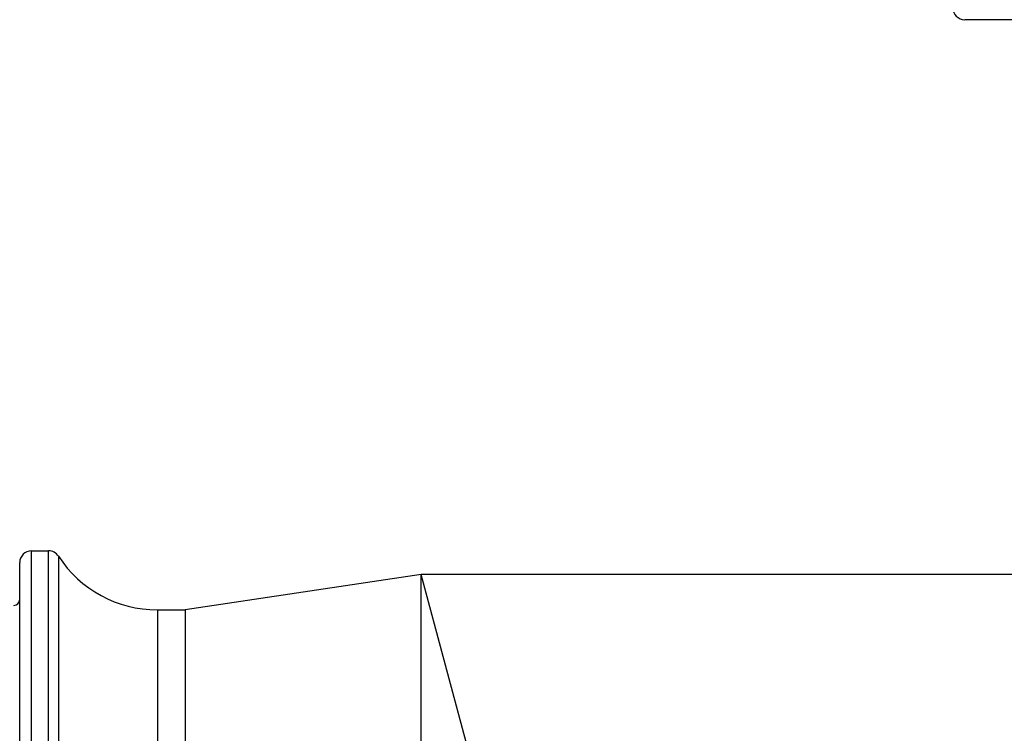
# Model space of a CAD drawing. Header units: millimetres. Extents: x 0 to 1300, y 0 to 891.
# Tile 108 of 142: x 369 to 403, y 488 to 513. Entities that reach past the tile are written whole.
import ezdxf

# ---------------------------------------------------------------- set-up
doc = ezdxf.new("R2010")
doc.units = ezdxf.units.MM
doc.header["$LTSCALE"] = 0.547069
for name, color, linetype in [('NoLayerName_001', 7, 'Continuous'), ('NoLayerName_004', 7, 'Continuous'), ('NoLayerName_007', 7, 'Continuous')]:
    doc.layers.add(name, color=color, linetype=linetype)
doc.styles.get("Standard").update_dxf_attribs({"font": 'txt', "bigfont": 'extfont2'})
doc.dimstyles.get("Standard").update_dxf_attribs({"dimtxt": 2.5, "dimasz": 2.5, "dimexe": 1, "dimexo": 1, "dimtad": 1, "dimdec": 3, "dimzin": 0, "dimdsep": 46, "dimtxsty": 'Standard', "dimcen": 2.5, "dimadec": 3, "dimazin": 0, "dimtfac": 0.75, "dimtdec": 3, "dimtmove": 0, "dimatfit": 3, "dimfxl": 1, "dimarcsym": 0})

# ---------------------------------------------------------------- blocks, each defined once
blk = doc.blocks.new('_OPEN30')
at = {"color": 0, "linetype": 'ByBlock', "lineweight": -2}
for p, q in [((-1, 0.267949), (0, 0)), ((0, 0), (-1, -0.267949)), ((0, 0), (-1, 0))]:
    blk.add_line(p, q, dxfattribs=at)
blk = doc.blocks.new('*D143')
at = {"layer": 'Defpoints', "color": 0}
for p in [(334.5, 555.491), (555, 527.991), (334.5, 392.362)]:
    blk.add_point(p, dxfattribs=at)
at = {"layer": 'NoLayerName_001', "color": 0, "linetype": 'Continuous', "lineweight": 13}
for p, q in [((334.5, 552.491), (334.5, 389.362)), ((555, 524.991), (555, 389.362)), ((550.5, 392.362), (339, 392.362))]:
    blk.add_line(p, q, dxfattribs=at)
at = {"layer": 'NoLayerName_001', "color": 0, "lineweight": 13, "xscale": 4.5, "yscale": 4.5, "zscale": 4.5, "rotation": 180}
blk.add_blockref('_OPEN30', (334.5, 392.362), dxfattribs=at)
at = {"layer": 'NoLayerName_001', "color": 0, "lineweight": 13, "xscale": 4.5, "yscale": 4.5, "zscale": 4.5}
blk.add_blockref('_OPEN30', (555, 392.362), dxfattribs=at)
at = {"layer": 'NoLayerName_001', "color": 0, "lineweight": 13, "insert": (444.75, 401.584), "char_height": 10.5, "attachment_point": 5}
blk.add_mtext('\\W0.8000;２２１', dxfattribs=at)

msp = doc.modelspace()

# ---------------------------------------------------------------- linework, layer by layer
at = {"layer": 'NoLayerName_001', "color": 7, "linetype": 'Continuous', "lineweight": 25}
msp.add_line((443.6, 512.5412), (401.4, 512.5412), dxfattribs=at)
msp.add_arc((401.4, 512.9412), 0.4, 180, 270, dxfattribs=at)
at = {"layer": 'NoLayerName_004', "color": 8, "linetype": 'Continuous', "lineweight": 25}
for p, q in [((369.8, 450.5412), (369.8, 494.5412)), ((370.3763, 450.5462), (370.3763, 494.5412)), ((370.7115, 494.3594), (370.7115, 450.7422)), ((374.0641, 492.5412), (374.0646, 452.6864))]:
    msp.add_line(p, q, dxfattribs=at)
at = {"layer": 'NoLayerName_004', "color": 7, "linetype": 'Continuous', "lineweight": 25}
for p, q in [((369.8, 494.5412), (370.3763, 494.5412)), ((369.4, 450.9412), (369.4, 494.1412)), ((383, 493.7412), (375, 492.5412)), ((385.2644, 485.2904), (383, 493.7412)), ((383, 474.0167), (383, 493.7412)), ((374.0641, 492.5412), (375, 492.5412)), ((375, 492.5412), (375.0004, 473.5592))]:
    msp.add_line(p, q, dxfattribs=at)
for centre, radius, start, end in [((369.8, 494.1412), 0.4, 90, 180), ((370.3763, 494.1412), 0.4, 33.05573, 90), ((374.0641, 496.5412), 4, 213.05573, 270), ((369.2, 492.8912), 0.2, 270, 360)]:
    msp.add_arc(centre, radius, start, end, dxfattribs=at)
at = {"layer": 'NoLayerName_007', "color": 7, "linetype": 'Continuous', "lineweight": 25}
msp.add_line((442.6, 493.7412), (383, 493.7412), dxfattribs=at)

# ---------------------------------------------------------------- dimensions: what is measured, and where the dimension line sits
at = {"layer": 'NoLayerName_001', "color": 3, "linetype": 'Continuous', "lineweight": 13}
dim = msp.add_linear_dim(base=(334.5, 392.3623), p1=(555, 527.9913), p2=(334.5, 555.4913), angle=180, text='\\W0.8000;２２１', dimstyle='Standard', override={"dimtxt": 10.5, "dimasz": 4.5, "dimexe": 3, "dimexo": 3, "dimgap": 3, "dimzin": 8, "dimblk": 'OPEN30', "dimclrd": 0, "dimclre": 0, "dimclrt": 0, "dimtp": 0, "dimtm": 0, "dimlwd": 13, "dimlwe": 13}, dxfattribs=at)
dim.commit()
dim.dimension.update_dxf_attribs({"geometry": '*D143', "text_midpoint": (444.75, 392.3623), "dimtype": 160})

doc.saveas('drawing.dxf')
